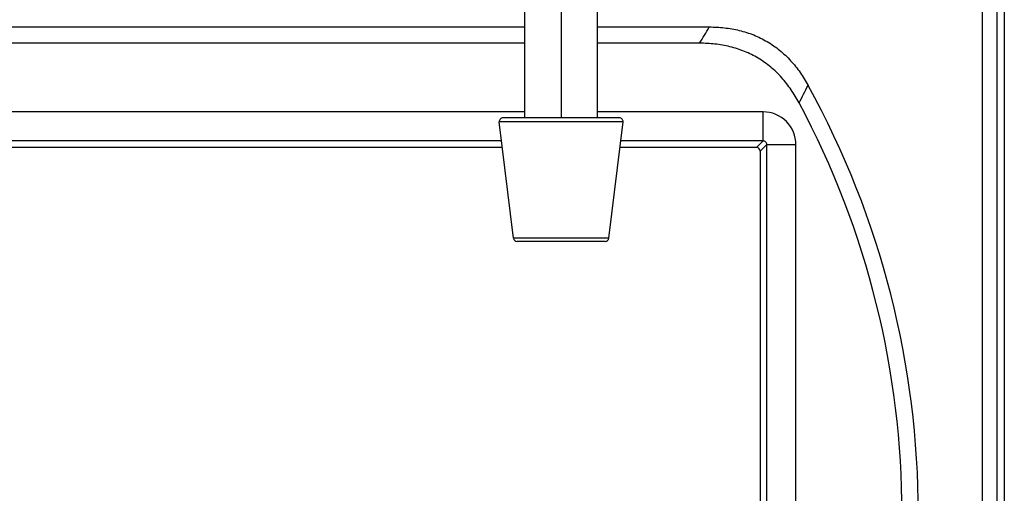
# Model space of a CAD drawing. Extents: x 0 to 594, y 0 to 420.
# Tile 20 of 30: x 164 to 232, y 278 to 311. Entities that reach past the tile are written whole.
import ezdxf

# ---------------------------------------------------------------- set-up
doc = ezdxf.new("R2010")
doc.units = 0
doc.header["$LTSCALE"] = 32.67
doc.layers.get('0').update_dxf_attribs({"linetype": 'CONTINUOUS'})
doc.layers.add('02___PRT_ALL_AXES', color=7, linetype='CONTINUOUS')

msp = doc.modelspace()

# ---------------------------------------------------------------- linework, layer by layer
at = {"color": 7}
for p, q in [((230.634, 207.344), (230.634, 352.504)), ((231.634, 208.344), (231.634, 352.504)), ((232.125, 346.702), (232.125, 207.852)), ((199.125, 304.101), (199.125, 313.188)), ((201.625, 313.222), (201.625, 304.101)), ((204.125, 304.101), (204.125, 313.188)), ((131.125, 310.352), (199.125, 310.352)), ((204.125, 310.352), (211.82, 310.352)), ((199.125, 309.233), (131.125, 309.233)), ((211.154, 309.233), (204.125, 309.233)), ((199.125, 304.51), (131.125, 304.51)), ((215.534, 304.51), (204.125, 304.51)), ((215.534, 302.511), (215.534, 304.51)), ((205.885, 303.82), (197.366, 303.82)), ((205.637, 304.101), (197.614, 304.101)), ((197.527, 302.511), (132.724, 302.511)), ((215.534, 302.511), (205.724, 302.511)), ((215.534, 302.511), (215.076, 302.052)), ((197.583, 302.052), (132.668, 302.052)), ((215.076, 302.052), (205.668, 302.052)), ((215.784, 302.261), (215.325, 301.802)), ((215.325, 301.802), (215.325, 251.902)), ((215.784, 302.261), (217.783, 302.261)), ((215.784, 251.444), (215.784, 302.261)), ((217.783, 251.444), (217.783, 302.261)), ((204.902, 295.82), (198.348, 295.82)), ((204.654, 295.601), (198.597, 295.601))]:
    msp.add_line(p, q, dxfattribs=at)
for centre, radius, start, end in [((34.14, 415.301), 206.36, 329.06968, 329.43139), ((-39.946, 438.379), 290.331, 332.68029, 332.9478), ((165.125, 276.852), 61.082, 331.13914, 28.86086), ((165.125, 276.852), 59.962, 331.86257, 28.13743), ((215.534, 302.261), 2.249, 359.99219, 90.00781), ((197.614, 303.851), 0.25, 90, 187), ((205.637, 303.851), 0.25, 353, 90), ((198.597, 295.851), 0.25, 187, 270), ((204.654, 295.851), 0.25, 270, 353)]:
    msp.add_arc(centre, radius, start, end, dxfattribs=at)
for major_axis, start_param, end_param in [((0.177, 0.177), -0.785056, 0.785056), ((-0.177, -0.177), 2.356537, 3.926648)]:
    msp.add_ellipse((215.075, 301.802), major_axis=major_axis, ratio=0.999315, start_param=start_param, end_param=end_param, dxfattribs=at)
for points, knots in [([(211.82, 310.352), (212.167, 310.352), (212.862, 310.317), (213.891, 310.141), (214.886, 309.826), (215.824, 309.366), (216.679, 308.766), (217.436, 308.046), (218.087, 307.231), (218.453, 306.64), (218.621, 306.336)], [0, 0, 0, 0, 0.125029, 0.250037, 0.375025, 0.499999, 0.624974, 0.749963, 0.874971, 1, 1, 1, 1]), ([(218.001, 305.13), (217.836, 305.44), (217.472, 306.042), (216.823, 306.875), (216.064, 307.611), (215.203, 308.225), (214.256, 308.696), (213.249, 309.017), (212.209, 309.197), (211.506, 309.233), (211.154, 309.233)], [0, 0, 0, 0, 0.12503, 0.250039, 0.375027, 0.500001, 0.624974, 0.749961, 0.87497, 1, 1, 1, 1]), ([(215.784, 302.261), (215.784, 302.293), (215.771, 302.359), (215.716, 302.443), (215.632, 302.498), (215.566, 302.511), (215.534, 302.511)], [0, 0, 0, 0, 0.248619, 0.499996, 0.751372, 1, 1, 1, 1])]:
    msp.add_open_spline(points, degree=3, knots=knots, dxfattribs=at)
at = {"layer": '02___PRT_ALL_AXES', "color": 7}
for p, q in [((198.348, 295.82), (197.366, 303.82)), ((204.902, 295.82), (205.885, 303.82))]:
    msp.add_line(p, q, dxfattribs=at)

doc.saveas('drawing.dxf')
